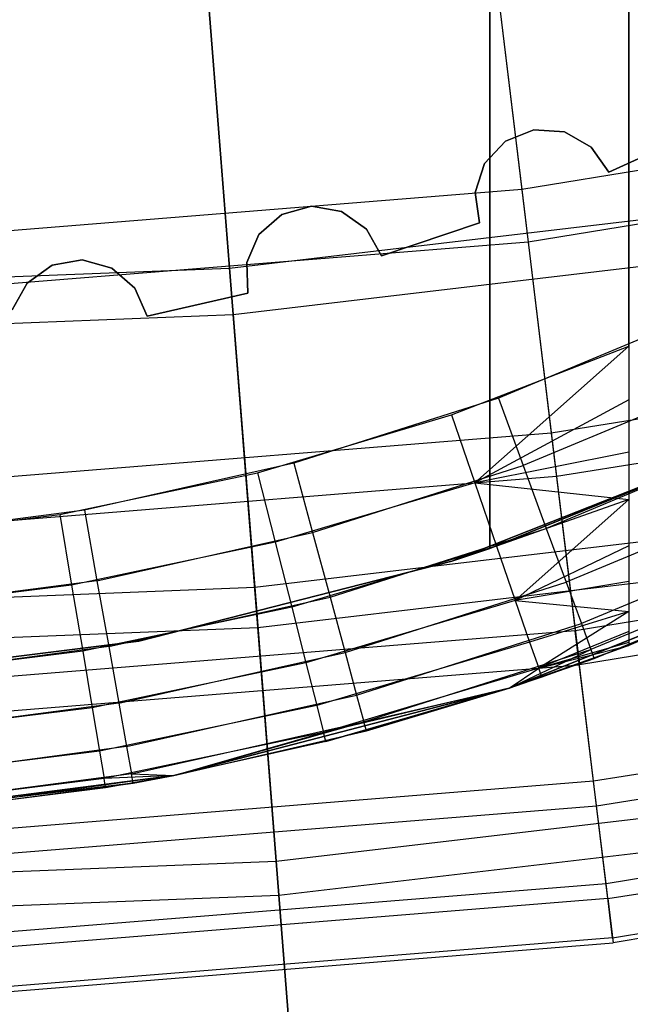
# Model space of a CAD drawing. Extents: x 0.02 to 4.75, y -2.35 to 2.37.
# Tile 24 of 131: x 2.48 to 2.66, y -2.2 to -1.92. Entities that reach past the tile are written whole.
import ezdxf

# ---------------------------------------------------------------- set-up
doc = ezdxf.new("R2010")
doc.units = 0
doc.header["$MEASUREMENT"] = 0
doc.layers.get('0').update_dxf_attribs({"color": 13, "linetype": 'CONTINUOUS'})

# ---------------------------------------------------------------- blocks, each defined once
blk = doc.blocks.new('CTLS_SNOW_BALL_ZWIS_PM_STL')
at = {"color": 0}
for p, q in [((2.65679, 0.61563, 48.66497), (2.65679, -2.10133, 48.66497)), ((2.65679, 0.61563, 48.66497), (2.65679, -2.10133, 48.66497)), ((2.61742, 0.58802, 49.64923), (2.61742, -2.07372, 49.64923)), ((2.61742, -2.07372, 48.6256), (2.61742, 0.58802, 48.6256)), ((2.61742, 0.58802, 49.64923), (2.61742, -2.07372, 49.64923)), ((2.61742, -2.07372, 48.6256), (2.61742, 0.58802, 48.6256)), ((2.65679, -2.0163, 49.6886), (2.65679, 0.53059, 49.6886)), ((2.65679, -2.0163, 49.6886), (2.65679, 0.53059, 49.6886)), ((2.61652, -1.89004, 1.7116), (2.62645, -1.97183, 1.87217)), ((2.61652, -1.89004, 1.7116), (2.62645, -1.97183, 1.87217)), ((2.53547, -1.89125, 1.45954), (2.54357, -1.99415, 1.61289)), ((2.53547, -1.89125, 1.45954), (2.54357, -1.99415, 1.61289)), ((2.5446, -2.00734, 4.07376), (2.53664, -1.9061, 4.22821)), ((2.5446, -2.00734, 4.07376), (2.53664, -1.9061, 4.22821)), ((2.61864, -1.90749, 3.9597), (2.62826, -1.98677, 3.79787)), ((2.61864, -1.90749, 3.9597), (2.62826, -1.98677, 3.79787)), ((2.7851, -1.94605, 1.87217), (2.62645, -1.97183, 1.87217)), ((2.7851, -1.94605, 1.87217), (2.62645, -1.97183, 1.87217)), ((2.62185, -1.95805, 48.44096), (2.62993, -1.95488, 48.44096)), ((2.62993, -1.95488, 48.24411), (2.62185, -1.95805, 48.24411)), ((2.62185, -1.95805, 48.44096), (2.62993, -1.95488, 48.44096)), ((2.62993, -1.95488, 48.24411), (2.62185, -1.95805, 48.24411)), ((2.62993, -1.95488, 48.44096), (2.63859, -1.95549, 48.44096)), ((2.63859, -1.95549, 48.24411), (2.62993, -1.95488, 48.24411)), ((2.62993, -1.95488, 48.44096), (2.63859, -1.95549, 48.44096)), ((2.62993, -1.95488, 48.44096), (2.62993, -1.95488, 48.24411)), ((2.63859, -1.95549, 48.24411), (2.62993, -1.95488, 48.24411)), ((2.62993, -1.95488, 48.44096), (2.62993, -1.95488, 48.24411)), ((2.63859, -1.95549, 48.44096), (2.64615, -1.95977, 48.44096)), ((2.64615, -1.95977, 48.24411), (2.63859, -1.95549, 48.24411)), ((2.63859, -1.95549, 48.44096), (2.64615, -1.95977, 48.44096)), ((2.63859, -1.95549, 48.44096), (2.63859, -1.95549, 48.24411)), ((2.64615, -1.95977, 48.24411), (2.63859, -1.95549, 48.24411)), ((2.63859, -1.95549, 48.44096), (2.63859, -1.95549, 48.24411)), ((2.65113, -1.96688, 48.24411), (2.67787, -1.95482, 48.24411)), ((2.67787, -1.95482, 48.44096), (2.65113, -1.96688, 48.44096)), ((2.67787, -1.95482, 48.44096), (2.65113, -1.96688, 48.44096)), ((2.65113, -1.96688, 48.24411), (2.67787, -1.95482, 48.24411)), ((2.61592, -1.96439, 48.44096), (2.62185, -1.95805, 48.44096)), ((2.62185, -1.95805, 48.24411), (2.61592, -1.96439, 48.24411)), ((2.61592, -1.96439, 48.44096), (2.62185, -1.95805, 48.44096)), ((2.62185, -1.95805, 48.24411), (2.61592, -1.96439, 48.24411)), ((2.62185, -1.95805, 48.44096), (2.62185, -1.95805, 48.24411)), ((2.62185, -1.95805, 48.44096), (2.62185, -1.95805, 48.24411)), ((2.64615, -1.95977, 48.44096), (2.65113, -1.96688, 48.44096)), ((2.65113, -1.96688, 48.24411), (2.64615, -1.95977, 48.24411)), ((2.64615, -1.95977, 48.44096), (2.65113, -1.96688, 48.44096)), ((2.64615, -1.95977, 48.44096), (2.64615, -1.95977, 48.24411)), ((2.65113, -1.96688, 48.24411), (2.64615, -1.95977, 48.24411)), ((2.64615, -1.95977, 48.44096), (2.64615, -1.95977, 48.24411)), ((2.78811, -1.9608, 3.79787), (2.62826, -1.98677, 3.79787)), ((2.78811, -1.9608, 3.79787), (2.62826, -1.98677, 3.79787)), ((2.61329, -1.97266, 48.44096), (2.61592, -1.96439, 48.44096)), ((2.61592, -1.96439, 48.24411), (2.61329, -1.97266, 48.24411)), ((2.61329, -1.97266, 48.44096), (2.61592, -1.96439, 48.44096)), ((2.61592, -1.96439, 48.24411), (2.61329, -1.97266, 48.24411)), ((2.61592, -1.96439, 48.44096), (2.61592, -1.96439, 48.24411)), ((2.61592, -1.96439, 48.44096), (2.61592, -1.96439, 48.24411)), ((2.65113, -1.96688, 48.44096), (2.65113, -1.96688, 48.24411)), ((2.65113, -1.96688, 48.44096), (2.65113, -1.96688, 48.24411)), ((2.62645, -1.97183, 1.87217), (2.46624, -1.98476, 1.87217)), ((2.62645, -1.97183, 1.87217), (2.46624, -1.98476, 1.87217)), ((2.61448, -1.98126, 48.44096), (2.61329, -1.97266, 48.44096)), ((2.61329, -1.97266, 48.24411), (2.61448, -1.98126, 48.24411)), ((2.61329, -1.97266, 48.44096), (2.61329, -1.97266, 48.24411)), ((2.61329, -1.97266, 48.44096), (2.61329, -1.97266, 48.24411)), ((2.61448, -1.98126, 48.44096), (2.61329, -1.97266, 48.44096)), ((2.61329, -1.97266, 48.24411), (2.61448, -1.98126, 48.24411)), ((2.62645, -1.97183, 1.87217), (2.63485, -2.041, 2.03864)), ((2.62645, -1.97183, 1.87217), (2.63485, -2.041, 2.03864)), ((2.54357, -1.99415, 1.61289), (2.70028, -1.9756, 1.61289)), ((2.54357, -1.99415, 1.61289), (2.70028, -1.9756, 1.61289)), ((2.55842, -1.9789, 48.44096), (2.56678, -1.97655, 48.44096)), ((2.56678, -1.97655, 48.24411), (2.55842, -1.9789, 48.24411)), ((2.55842, -1.9789, 48.44096), (2.56678, -1.97655, 48.44096)), ((2.56678, -1.97655, 48.24411), (2.55842, -1.9789, 48.24411)), ((2.56678, -1.97655, 48.44096), (2.57533, -1.97802, 48.44096)), ((2.57533, -1.97802, 48.24411), (2.56678, -1.97655, 48.24411)), ((2.56678, -1.97655, 48.44096), (2.57533, -1.97802, 48.44096)), ((2.56678, -1.97655, 48.44096), (2.56678, -1.97655, 48.24411)), ((2.57533, -1.97802, 48.24411), (2.56678, -1.97655, 48.24411)), ((2.56678, -1.97655, 48.44096), (2.56678, -1.97655, 48.24411)), ((2.55189, -1.98462, 48.44096), (2.55842, -1.9789, 48.44096)), ((2.55842, -1.9789, 48.24411), (2.55189, -1.98462, 48.24411)), ((2.55189, -1.98462, 48.44096), (2.55842, -1.9789, 48.44096)), ((2.55842, -1.9789, 48.24411), (2.55189, -1.98462, 48.24411)), ((2.55842, -1.9789, 48.44096), (2.55842, -1.9789, 48.24411)), ((2.55842, -1.9789, 48.44096), (2.55842, -1.9789, 48.24411)), ((2.57533, -1.97802, 48.44096), (2.58242, -1.98304, 48.44096)), ((2.58242, -1.98304, 48.24411), (2.57533, -1.97802, 48.24411)), ((2.57533, -1.97802, 48.44096), (2.58242, -1.98304, 48.44096)), ((2.57533, -1.97802, 48.44096), (2.57533, -1.97802, 48.24411)), ((2.58242, -1.98304, 48.24411), (2.57533, -1.97802, 48.24411)), ((2.57533, -1.97802, 48.44096), (2.57533, -1.97802, 48.24411)), ((2.58667, -1.99061, 48.24411), (2.61448, -1.98126, 48.24411)), ((2.61448, -1.98126, 48.44096), (2.58667, -1.99061, 48.44096)), ((2.61448, -1.98126, 48.44096), (2.58667, -1.99061, 48.44096)), ((2.58667, -1.99061, 48.24411), (2.61448, -1.98126, 48.24411)), ((2.61448, -1.98126, 48.24411), (2.61448, -1.98126, 48.44096)), ((2.61448, -1.98126, 48.24411), (2.61448, -1.98126, 48.44096)), ((2.54845, -1.99259, 48.44096), (2.55189, -1.98462, 48.44096)), ((2.55189, -1.98462, 48.24411), (2.54845, -1.99259, 48.24411)), ((2.54845, -1.99259, 48.44096), (2.55189, -1.98462, 48.44096)), ((2.55189, -1.98462, 48.24411), (2.54845, -1.99259, 48.24411)), ((2.55189, -1.98462, 48.44096), (2.55189, -1.98462, 48.24411)), ((2.55189, -1.98462, 48.44096), (2.55189, -1.98462, 48.24411)), ((2.58242, -1.98304, 48.44096), (2.58667, -1.99061, 48.44096)), ((2.58667, -1.99061, 48.24411), (2.58242, -1.98304, 48.24411)), ((2.58242, -1.98304, 48.44096), (2.58667, -1.99061, 48.44096)), ((2.58242, -1.98304, 48.44096), (2.58242, -1.98304, 48.24411)), ((2.58667, -1.99061, 48.24411), (2.58242, -1.98304, 48.24411)), ((2.58242, -1.98304, 48.44096), (2.58242, -1.98304, 48.24411)), ((2.62826, -1.98677, 3.79787), (2.46685, -1.99981, 3.79787)), ((2.62826, -1.98677, 3.79787), (2.46685, -1.99981, 3.79787)), ((2.62826, -1.98677, 3.79787), (2.63635, -2.05335, 3.63032)), ((2.62826, -1.98677, 3.79787), (2.63635, -2.05335, 3.63032)), ((2.5446, -2.00734, 4.07376), (2.70235, -1.98867, 4.07376)), ((2.5446, -2.00734, 4.07376), (2.70235, -1.98867, 4.07376)), ((2.58667, -1.99061, 48.44096), (2.58667, -1.99061, 48.24411)), ((2.58667, -1.99061, 48.44096), (2.58667, -1.99061, 48.24411)), ((2.48616, -1.99838, 48.44096), (2.49323, -1.99334, 48.44096)), ((2.49323, -1.99334, 48.24411), (2.48616, -1.99838, 48.24411)), ((2.48616, -1.99838, 48.44096), (2.49323, -1.99334, 48.44096)), ((2.49323, -1.99334, 48.24411), (2.48616, -1.99838, 48.24411)), ((2.49323, -1.99334, 48.44096), (2.50178, -1.99183, 48.44096)), ((2.50178, -1.99183, 48.24411), (2.49323, -1.99334, 48.24411)), ((2.49323, -1.99334, 48.44096), (2.50178, -1.99183, 48.44096)), ((2.50178, -1.99183, 48.24411), (2.49323, -1.99334, 48.24411)), ((2.49323, -1.99334, 48.44096), (2.49323, -1.99334, 48.24411)), ((2.49323, -1.99334, 48.44096), (2.49323, -1.99334, 48.24411)), ((2.50178, -1.99183, 48.44096), (2.51014, -1.99415, 48.44096)), ((2.51014, -1.99415, 48.24411), (2.50178, -1.99183, 48.24411)), ((2.50178, -1.99183, 48.44096), (2.51014, -1.99415, 48.44096)), ((2.50178, -1.99183, 48.44096), (2.50178, -1.99183, 48.24411)), ((2.51014, -1.99415, 48.24411), (2.50178, -1.99183, 48.24411)), ((2.50178, -1.99183, 48.44096), (2.50178, -1.99183, 48.24411)), ((2.54878, -2.00127, 48.44096), (2.54845, -1.99259, 48.44096)), ((2.54845, -1.99259, 48.24411), (2.54878, -2.00127, 48.24411)), ((2.54845, -1.99259, 48.44096), (2.54845, -1.99259, 48.24411)), ((2.54845, -1.99259, 48.44096), (2.54845, -1.99259, 48.24411)), ((2.54878, -2.00127, 48.44096), (2.54845, -1.99259, 48.44096)), ((2.54845, -1.99259, 48.24411), (2.54878, -2.00127, 48.24411)), ((2.38588, -2.00034, 1.61289), (2.54357, -1.99415, 1.61289)), ((2.38588, -2.00034, 1.61289), (2.54357, -1.99415, 1.61289)), ((2.51014, -1.99415, 48.44096), (2.5167, -1.99984, 48.44096)), ((2.5167, -1.99984, 48.24411), (2.51014, -1.99415, 48.24411)), ((2.51014, -1.99415, 48.44096), (2.5167, -1.99984, 48.44096)), ((2.51014, -1.99415, 48.44096), (2.51014, -1.99415, 48.24411)), ((2.5167, -1.99984, 48.24411), (2.51014, -1.99415, 48.24411)), ((2.51014, -1.99415, 48.44096), (2.51014, -1.99415, 48.24411)), ((2.54357, -1.99415, 1.61289), (2.5507, -2.08477, 1.77383)), ((2.54357, -1.99415, 1.61289), (2.5507, -2.08477, 1.77383)), ((2.48194, -2.00597, 48.44096), (2.48616, -1.99838, 48.44096)), ((2.48616, -1.99838, 48.24411), (2.48194, -2.00597, 48.24411)), ((2.48194, -2.00597, 48.44096), (2.48616, -1.99838, 48.44096)), ((2.48616, -1.99838, 48.24411), (2.48194, -2.00597, 48.24411)), ((2.48616, -1.99838, 48.44096), (2.48616, -1.99838, 48.24411)), ((2.48616, -1.99838, 48.44096), (2.48616, -1.99838, 48.24411)), ((2.5167, -1.99984, 48.44096), (2.52017, -2.0078, 48.44096)), ((2.52017, -2.0078, 48.24411), (2.5167, -1.99984, 48.24411)), ((2.5167, -1.99984, 48.44096), (2.52017, -2.0078, 48.44096)), ((2.5167, -1.99984, 48.44096), (2.5167, -1.99984, 48.24411)), ((2.52017, -2.0078, 48.24411), (2.5167, -1.99984, 48.24411)), ((2.5167, -1.99984, 48.44096), (2.5167, -1.99984, 48.24411)), ((2.52017, -2.0078, 48.24411), (2.54878, -2.00127, 48.24411)), ((2.54878, -2.00127, 48.44096), (2.52017, -2.0078, 48.44096)), ((2.54878, -2.00127, 48.44096), (2.52017, -2.0078, 48.44096)), ((2.52017, -2.0078, 48.24411), (2.54878, -2.00127, 48.24411)), ((2.54878, -2.00127, 48.24411), (2.54878, -2.00127, 48.44096)), ((2.54878, -2.00127, 48.24411), (2.54878, -2.00127, 48.44096)), ((2.38588, -2.01358, 4.07376), (2.5446, -2.00734, 4.07376)), ((2.38588, -2.01358, 4.07376), (2.5446, -2.00734, 4.07376)), ((2.5516, -2.09623, 3.91185), (2.5446, -2.00734, 4.07376)), ((2.5516, -2.09623, 3.91185), (2.5446, -2.00734, 4.07376)), ((2.52017, -2.0078, 48.44096), (2.52017, -2.0078, 48.24411)), ((2.52017, -2.0078, 48.44096), (2.52017, -2.0078, 48.24411)), ((2.67602, -2.00759, 48.10631), (2.61984, -2.0311, 48.10631)), ((2.67602, -2.00759, 48.10631), (2.61984, -2.0311, 48.10631)), ((2.79903, -2.01432, 2.03864), (2.63485, -2.041, 2.03864)), ((2.79903, -2.01432, 2.03864), (2.63485, -2.041, 2.03864)), ((2.6065, -2.03585, 49.6886), (2.65679, -2.0163, 49.6886)), ((2.6065, -2.03585, 49.6886), (2.65679, -2.0163, 49.6886)), ((2.65679, -2.0163, 49.6886), (2.61313, -2.05511, 49.68591)), ((2.65679, -2.0163, 49.6886), (2.61313, -2.05511, 49.68591)), ((2.65679, -2.0163, 49.6886), (2.65679, -2.03154, 49.68734)), ((2.65679, -2.0163, 49.6886), (2.65679, -2.03154, 49.68734)), ((2.6847, -2.02603, 48.109), (2.62687, -2.05022, 48.109)), ((2.6847, -2.02603, 48.109), (2.62687, -2.05022, 48.109)), ((2.80152, -2.02651, 3.63032), (2.63635, -2.05335, 3.63032)), ((2.80152, -2.02651, 3.63032), (2.63635, -2.05335, 3.63032)), ((2.61984, -2.0311, 48.10631), (2.56182, -2.04957, 48.10631)), ((2.61984, -2.0311, 48.10631), (2.56182, -2.04957, 48.10631)), ((2.65679, -2.03154, 49.68734), (2.61313, -2.05511, 49.68591)), ((2.65679, -2.03154, 49.68734), (2.61313, -2.05511, 49.68591)), ((2.61984, -2.0311, 48.10631), (2.62687, -2.05022, 48.109)), ((2.61984, -2.0311, 48.10631), (2.62687, -2.05022, 48.109)), ((2.65679, -2.03154, 49.68734), (2.65679, -2.04639, 49.68356)), ((2.65679, -2.03154, 49.68734), (2.65679, -2.04639, 49.68356)), ((2.55154, -2.05226, 49.6886), (2.6065, -2.03585, 49.6886)), ((2.55154, -2.05226, 49.6886), (2.6065, -2.03585, 49.6886)), ((2.6065, -2.03585, 49.6886), (2.61313, -2.05511, 49.68591)), ((2.6065, -2.03585, 49.6886), (2.61313, -2.05511, 49.68591)), ((2.63485, -2.041, 2.03864), (2.46905, -2.05438, 2.03864)), ((2.63485, -2.041, 2.03864), (2.46905, -2.05438, 2.03864)), ((2.63485, -2.041, 2.03864), (2.64166, -2.09713, 2.21003)), ((2.63485, -2.041, 2.03864), (2.64166, -2.09713, 2.21003)), ((2.69181, -2.04367, 48.14568), (2.60661, -2.07732, 48.14568)), ((2.60661, -2.07732, 48.52403), (2.69181, -2.04367, 48.52403)), ((2.69181, -2.04367, 48.6071), (2.60661, -2.07732, 48.6071)), ((2.69181, -2.04367, 48.14568), (2.60661, -2.07732, 48.14568)), ((2.60661, -2.07732, 48.52403), (2.69181, -2.04367, 48.52403)), ((2.69181, -2.04367, 48.6071), (2.60661, -2.07732, 48.6071)), ((2.69181, -2.04367, 48.6071), (2.61742, -2.07372, 48.6256)), ((2.61742, -2.07372, 48.6256), (2.69181, -2.04367, 48.6256)), ((2.69181, -2.04367, 48.6071), (2.61742, -2.07372, 48.6256)), ((2.61742, -2.07372, 48.6256), (2.69181, -2.04367, 48.6256)), ((2.6928, -2.04321, 48.11686), (2.63342, -2.06805, 48.11686)), ((2.6928, -2.04321, 48.11686), (2.63342, -2.06805, 48.11686)), ((2.65679, -2.04639, 49.68356), (2.61313, -2.05511, 49.68591)), ((2.65679, -2.04639, 49.68356), (2.61313, -2.05511, 49.68591)), ((2.65679, -2.04639, 49.68356), (2.65679, -2.05989, 49.67757)), ((2.65679, -2.04639, 49.68356), (2.65679, -2.05989, 49.67757)), ((2.56182, -2.04957, 48.10631), (2.50239, -2.06286, 48.10631)), ((2.56182, -2.04957, 48.10631), (2.50239, -2.06286, 48.10631)), ((2.56182, -2.04957, 48.10631), (2.56714, -2.06924, 48.109)), ((2.56182, -2.04957, 48.10631), (2.56714, -2.06924, 48.109)), ((2.56714, -2.06924, 48.109), (2.62687, -2.05022, 48.109)), ((2.56714, -2.06924, 48.109), (2.62687, -2.05022, 48.109)), ((2.62687, -2.05022, 48.109), (2.63342, -2.06805, 48.11686)), ((2.62687, -2.05022, 48.109), (2.63342, -2.06805, 48.11686)), ((2.63635, -2.05335, 3.63032), (2.46955, -2.06682, 3.63032)), ((2.63635, -2.05335, 3.63032), (2.46955, -2.06682, 3.63032)), ((2.49541, -2.06407, 49.6886), (2.55154, -2.05226, 49.6886)), ((2.49541, -2.06407, 49.6886), (2.55154, -2.05226, 49.6886)), ((2.55154, -2.05226, 49.6886), (2.55656, -2.07201, 49.68591)), ((2.55154, -2.05226, 49.6886), (2.55656, -2.07201, 49.68591)), ((2.63635, -2.05335, 3.63032), (2.64284, -2.10681, 3.45808)), ((2.63635, -2.05335, 3.63032), (2.64284, -2.10681, 3.45808)), ((2.61313, -2.05511, 49.68591), (2.55656, -2.07201, 49.68591)), ((2.61313, -2.05511, 49.68591), (2.55656, -2.07201, 49.68591)), ((2.61313, -2.05511, 49.68591), (2.65679, -2.05989, 49.67757)), ((2.61313, -2.05511, 49.68591), (2.65679, -2.05989, 49.67757)), ((2.61313, -2.05511, 49.68591), (2.61932, -2.07307, 49.67805)), ((2.61313, -2.05511, 49.68591), (2.61932, -2.07307, 49.67805)), ((2.65679, -2.05989, 49.67757), (2.61932, -2.07307, 49.67805)), ((2.65679, -2.05989, 49.67757), (2.61932, -2.07307, 49.67805)), ((2.65679, -2.05989, 49.67757), (2.62463, -2.08849, 49.66553)), ((2.65679, -2.05989, 49.67757), (2.62463, -2.08849, 49.66553)), ((2.69975, -2.05796, 48.12937), (2.63905, -2.08336, 48.12937)), ((2.69975, -2.05796, 48.12937), (2.63905, -2.08336, 48.12937)), ((2.65679, -2.05989, 49.67757), (2.65679, -2.07305, 49.66863)), ((2.65679, -2.05989, 49.67757), (2.65679, -2.07305, 49.66863)), ((2.50239, -2.06286, 48.10631), (2.44203, -2.07088, 48.10631)), ((2.50239, -2.06286, 48.10631), (2.44203, -2.07088, 48.10631)), ((2.50239, -2.06286, 48.10631), (2.50596, -2.08293, 48.109)), ((2.50239, -2.06286, 48.10631), (2.50596, -2.08293, 48.109)), ((2.4385, -2.07118, 49.6886), (2.49541, -2.06407, 49.6886)), ((2.4385, -2.07118, 49.6886), (2.49541, -2.06407, 49.6886)), ((2.49541, -2.06407, 49.6886), (2.49878, -2.08417, 49.68591)), ((2.49541, -2.06407, 49.6886), (2.49878, -2.08417, 49.68591)), ((2.5507, -2.08477, 1.77383), (2.7145, -2.06538, 1.77383)), ((2.5507, -2.08477, 1.77383), (2.7145, -2.06538, 1.77383)), ((2.5721, -2.08757, 48.11686), (2.63342, -2.06805, 48.11686)), ((2.5721, -2.08757, 48.11686), (2.63342, -2.06805, 48.11686)), ((2.63342, -2.06805, 48.11686), (2.63905, -2.08336, 48.12937)), ((2.63342, -2.06805, 48.11686), (2.63905, -2.08336, 48.12937)), ((2.50596, -2.08293, 48.109), (2.56714, -2.06924, 48.109)), ((2.50596, -2.08293, 48.109), (2.56714, -2.06924, 48.109)), ((2.56714, -2.06924, 48.109), (2.5721, -2.08757, 48.11686)), ((2.56714, -2.06924, 48.109), (2.5721, -2.08757, 48.11686)), ((2.81034, -2.06972, 2.21003), (2.64166, -2.09713, 2.21003)), ((2.81034, -2.06972, 2.21003), (2.64166, -2.09713, 2.21003)), ((2.70508, -2.06928, 48.14568), (2.64337, -2.0951, 48.14568)), ((2.70508, -2.06928, 48.14568), (2.64337, -2.0951, 48.14568)), ((2.55656, -2.07201, 49.68591), (2.49878, -2.08417, 49.68591)), ((2.55656, -2.07201, 49.68591), (2.49878, -2.08417, 49.68591)), ((2.55656, -2.07201, 49.68591), (2.56123, -2.09042, 49.67805)), ((2.55656, -2.07201, 49.68591), (2.56123, -2.09042, 49.67805)), ((2.61932, -2.07307, 49.67805), (2.56123, -2.09042, 49.67805)), ((2.61932, -2.07307, 49.67805), (2.56123, -2.09042, 49.67805)), ((2.60661, -2.07732, 48.6071), (2.61742, -2.07372, 48.6256)), ((2.60661, -2.07732, 48.6071), (2.61742, -2.07372, 48.6256)), ((2.60661, -2.07732, 49.64923), (2.61742, -2.07372, 49.64923)), ((2.60661, -2.07732, 49.64923), (2.61742, -2.07372, 49.64923)), ((2.61742, -2.07372, 49.64923), (2.61742, -2.07372, 48.6256)), ((2.61742, -2.07372, 49.64923), (2.61742, -2.07372, 48.6256)), ((2.61932, -2.07307, 49.67805), (2.62463, -2.08849, 49.66553)), ((2.61932, -2.07307, 49.67805), (2.62463, -2.08849, 49.66553)), ((2.65679, -2.07305, 49.66863), (2.62463, -2.08849, 49.66553)), ((2.65679, -2.07305, 49.66863), (2.62463, -2.08849, 49.66553)), ((2.65679, -2.07305, 49.66863), (2.65679, -2.08317, 49.65864)), ((2.65679, -2.07305, 49.66863), (2.65679, -2.08317, 49.65864)), ((2.60661, -2.07732, 48.14568), (2.51788, -2.10004, 48.14568)), ((2.51788, -2.10004, 48.52403), (2.60661, -2.07732, 48.52403)), ((2.51788, -2.10004, 49.64923), (2.60661, -2.07732, 49.64923)), ((2.60661, -2.07732, 48.6071), (2.51788, -2.10004, 48.6071)), ((2.51788, -2.10004, 49.64923), (2.60661, -2.07732, 49.64923)), ((2.60661, -2.07732, 48.14568), (2.51788, -2.10004, 48.14568)), ((2.51788, -2.10004, 48.52403), (2.60661, -2.07732, 48.52403)), ((2.60661, -2.07732, 48.6071), (2.51788, -2.10004, 48.6071)), ((2.5516, -2.09623, 3.91185), (2.7163, -2.07674, 3.91185)), ((2.5516, -2.09623, 3.91185), (2.7163, -2.07674, 3.91185)), ((2.60661, -2.07732, 48.14568), (2.60661, -2.07732, 48.52403)), ((2.60661, -2.07732, 48.14568), (2.60661, -2.07732, 48.52403)), ((2.60661, -2.07732, 49.64923), (2.60661, -2.07732, 48.6071)), ((2.60661, -2.07732, 49.64923), (2.60661, -2.07732, 48.6071)), ((2.71402, -2.07672, 48.52403), (2.62287, -2.11342, 48.52403)), ((2.62287, -2.11342, 48.6071), (2.71402, -2.07672, 48.66497)), ((2.62287, -2.11342, 48.6071), (2.71402, -2.07672, 48.6071)), ((2.62287, -2.11342, 48.6071), (2.71402, -2.07672, 48.66497)), ((2.71402, -2.07672, 48.52403), (2.62287, -2.11342, 48.52403)), ((2.62287, -2.11342, 48.6071), (2.71402, -2.07672, 48.6071)), ((2.70843, -2.0764, 48.16467), (2.64608, -2.10248, 48.16467)), ((2.70843, -2.0764, 48.16467), (2.64608, -2.10248, 48.16467)), ((2.71402, -2.07672, 48.66497), (2.65679, -2.10133, 48.66497)), ((2.71402, -2.07672, 48.66497), (2.65679, -2.10133, 48.66497)), ((2.70957, -2.07883, 48.18505), (2.62287, -2.11342, 48.52403)), ((2.70957, -2.07883, 48.18505), (2.62287, -2.11342, 48.52403)), ((2.81229, -2.07927, 3.45808), (2.64284, -2.10681, 3.45808)), ((2.81229, -2.07927, 3.45808), (2.64284, -2.10681, 3.45808)), ((2.64701, -2.105, 48.18505), (2.70957, -2.07883, 48.18505)), ((2.64701, -2.105, 48.18505), (2.70957, -2.07883, 48.18505)), ((2.50596, -2.08293, 48.109), (2.44382, -2.09118, 48.109)), ((2.50596, -2.08293, 48.109), (2.44382, -2.09118, 48.109)), ((2.50596, -2.08293, 48.109), (2.50929, -2.10162, 48.11686)), ((2.50596, -2.08293, 48.109), (2.50929, -2.10162, 48.11686)), ((2.38588, -2.09124, 1.77383), (2.5507, -2.08477, 1.77383)), ((2.38588, -2.09124, 1.77383), (2.5507, -2.08477, 1.77383)), ((2.49878, -2.08417, 49.68591), (2.44019, -2.09149, 49.68591)), ((2.49878, -2.08417, 49.68591), (2.44019, -2.09149, 49.68591)), ((2.49878, -2.08417, 49.68591), (2.50191, -2.1029, 49.67805)), ((2.49878, -2.08417, 49.68591), (2.50191, -2.1029, 49.67805)), ((2.5507, -2.08477, 1.77383), (2.55682, -2.16257, 1.9414)), ((2.5507, -2.08477, 1.77383), (2.55682, -2.16257, 1.9414)), ((2.57635, -2.10331, 48.12937), (2.63905, -2.08336, 48.12937)), ((2.57635, -2.10331, 48.12937), (2.63905, -2.08336, 48.12937)), ((2.65679, -2.08317, 49.65864), (2.62463, -2.08849, 49.66553)), ((2.65679, -2.08317, 49.65864), (2.62463, -2.08849, 49.66553)), ((2.63905, -2.08336, 48.12937), (2.64337, -2.0951, 48.14568)), ((2.63905, -2.08336, 48.12937), (2.64337, -2.0951, 48.14568)), ((2.65679, -2.08317, 49.65864), (2.65679, -2.09165, 49.64647)), ((2.65679, -2.08317, 49.65864), (2.65679, -2.09165, 49.64647)), ((2.50929, -2.10162, 48.11686), (2.5721, -2.08757, 48.11686)), ((2.50929, -2.10162, 48.11686), (2.5721, -2.08757, 48.11686)), ((2.62463, -2.08849, 49.66553), (2.56525, -2.10622, 49.66553)), ((2.62463, -2.08849, 49.66553), (2.56525, -2.10622, 49.66553)), ((2.5721, -2.08757, 48.11686), (2.57635, -2.10331, 48.12937)), ((2.5721, -2.08757, 48.11686), (2.57635, -2.10331, 48.12937)), ((2.62463, -2.08849, 49.66553), (2.65679, -2.09165, 49.64647)), ((2.62463, -2.08849, 49.66553), (2.65679, -2.09165, 49.64647)), ((2.62463, -2.08849, 49.66553), (2.6287, -2.10032, 49.64923)), ((2.62463, -2.08849, 49.66553), (2.6287, -2.10032, 49.64923)), ((2.56123, -2.09042, 49.67805), (2.50191, -2.1029, 49.67805)), ((2.56123, -2.09042, 49.67805), (2.50191, -2.1029, 49.67805)), ((2.56123, -2.09042, 49.67805), (2.56525, -2.10622, 49.66553)), ((2.56123, -2.09042, 49.67805), (2.56525, -2.10622, 49.66553)), ((2.65679, -2.09165, 49.64647), (2.6287, -2.10032, 49.64923)), ((2.65679, -2.09165, 49.64647), (2.6287, -2.10032, 49.64923)), ((2.65679, -2.09165, 49.64647), (2.63127, -2.10776, 49.63023)), ((2.65679, -2.09165, 49.64647), (2.63127, -2.10776, 49.63023)), ((2.65679, -2.09165, 49.64647), (2.65679, -2.09732, 49.63384)), ((2.65679, -2.09165, 49.64647), (2.65679, -2.09732, 49.63384)), ((2.38588, -2.10274, 3.91185), (2.5516, -2.09623, 3.91185)), ((2.38588, -2.10274, 3.91185), (2.5516, -2.09623, 3.91185)), ((2.55758, -2.17223, 3.74345), (2.5516, -2.09623, 3.91185)), ((2.55758, -2.17223, 3.74345), (2.5516, -2.09623, 3.91185)), ((2.57962, -2.11539, 48.14568), (2.64337, -2.0951, 48.14568)), ((2.57962, -2.11539, 48.14568), (2.64337, -2.0951, 48.14568)), ((2.64337, -2.0951, 48.14568), (2.64608, -2.10248, 48.16467)), ((2.64337, -2.0951, 48.14568), (2.64608, -2.10248, 48.16467)), ((2.64166, -2.09713, 2.21003), (2.47133, -2.11088, 2.21003)), ((2.64166, -2.09713, 2.21003), (2.47133, -2.11088, 2.21003)), ((2.65679, -2.09732, 49.63384), (2.63127, -2.10776, 49.63023)), ((2.65679, -2.09732, 49.63384), (2.63127, -2.10776, 49.63023)), ((2.64685, -2.13988, 2.38528), (2.64166, -2.09713, 2.21003)), ((2.64685, -2.13988, 2.38528), (2.64166, -2.09713, 2.21003)), ((2.65679, -2.09732, 49.63384), (2.65679, -2.10045, 49.62122)), ((2.65679, -2.09732, 49.63384), (2.65679, -2.10045, 49.62122)), ((2.51788, -2.10004, 48.14568), (2.427, -2.1115, 48.14568)), ((2.427, -2.1115, 48.52403), (2.51788, -2.10004, 48.52403)), ((2.427, -2.1115, 49.64923), (2.51788, -2.10004, 49.64923)), ((2.51788, -2.10004, 48.6071), (2.427, -2.1115, 48.6071)), ((2.427, -2.1115, 49.64923), (2.51788, -2.10004, 49.64923)), ((2.51788, -2.10004, 48.14568), (2.427, -2.1115, 48.14568)), ((2.427, -2.1115, 48.52403), (2.51788, -2.10004, 48.52403)), ((2.51788, -2.10004, 48.6071), (2.427, -2.1115, 48.6071)), ((2.50929, -2.10162, 48.11686), (2.44549, -2.1101, 48.11686)), ((2.50929, -2.10162, 48.11686), (2.44549, -2.1101, 48.11686)), ((2.50929, -2.10162, 48.11686), (2.51215, -2.11768, 48.12937)), ((2.50929, -2.10162, 48.11686), (2.51215, -2.11768, 48.12937)), ((2.51788, -2.10004, 48.14568), (2.51788, -2.10004, 48.52403)), ((2.51788, -2.10004, 48.14568), (2.51788, -2.10004, 48.52403)), ((2.51788, -2.10004, 49.64923), (2.51788, -2.10004, 48.6071)), ((2.51788, -2.10004, 49.64923), (2.51788, -2.10004, 48.6071)), ((2.6287, -2.10032, 49.64923), (2.56833, -2.11835, 49.64923)), ((2.6287, -2.10032, 49.64923), (2.56833, -2.11835, 49.64923)), ((2.58168, -2.12298, 48.16467), (2.64608, -2.10248, 48.16467)), ((2.58168, -2.12298, 48.16467), (2.64608, -2.10248, 48.16467)), ((2.65679, -2.10133, 48.66497), (2.62287, -2.11342, 48.6071)), ((2.65679, -2.10133, 48.66497), (2.62287, -2.11342, 48.6071)), ((2.65679, -2.10133, 49.60986), (2.62287, -2.11342, 48.6071)), ((2.65679, -2.10133, 49.60986), (2.62287, -2.11342, 48.6071)), ((2.62287, -2.11342, 48.18505), (2.64608, -2.10248, 48.16467)), ((2.62287, -2.11342, 48.18505), (2.64608, -2.10248, 48.16467)), ((2.6287, -2.10032, 49.64923), (2.63127, -2.10776, 49.63023)), ((2.6287, -2.10032, 49.64923), (2.63127, -2.10776, 49.63023)), ((2.65679, -2.10045, 49.62122), (2.63127, -2.10776, 49.63023)), ((2.65679, -2.10045, 49.62122), (2.63127, -2.10776, 49.63023)), ((2.63127, -2.10776, 49.63023), (2.65679, -2.10133, 49.60986)), ((2.63127, -2.10776, 49.63023), (2.65679, -2.10133, 49.60986)), ((2.65679, -2.10133, 49.60986), (2.63214, -2.11029, 49.60986)), ((2.65679, -2.10133, 49.60986), (2.63214, -2.11029, 49.60986)), ((2.64608, -2.10248, 48.16467), (2.64701, -2.105, 48.18505)), ((2.64608, -2.10248, 48.16467), (2.64701, -2.105, 48.18505)), ((2.65679, -2.10045, 49.62122), (2.65679, -2.10133, 49.60986)), ((2.65679, -2.10045, 49.62122), (2.65679, -2.10133, 49.60986)), ((2.65679, -2.10133, 48.66497), (2.65679, -2.10133, 49.60986)), ((2.65679, -2.10133, 48.66497), (2.65679, -2.10133, 49.60986)), ((2.50191, -2.1029, 49.67805), (2.44176, -2.11042, 49.67805)), ((2.50191, -2.1029, 49.67805), (2.44176, -2.11042, 49.67805)), ((2.50191, -2.1029, 49.67805), (2.50461, -2.11898, 49.66553)), ((2.50191, -2.1029, 49.67805), (2.50461, -2.11898, 49.66553)), ((2.51215, -2.11768, 48.12937), (2.57635, -2.10331, 48.12937)), ((2.51215, -2.11768, 48.12937), (2.57635, -2.10331, 48.12937)), ((2.57635, -2.10331, 48.12937), (2.57962, -2.11539, 48.14568)), ((2.57635, -2.10331, 48.12937), (2.57962, -2.11539, 48.14568)), ((2.62287, -2.11342, 48.18505), (2.64701, -2.105, 48.18505)), ((2.64701, -2.105, 48.18505), (2.62287, -2.11342, 48.52403)), ((2.64701, -2.105, 48.18505), (2.62287, -2.11342, 48.52403)), ((2.62287, -2.11342, 48.18505), (2.64701, -2.105, 48.18505)), ((2.47172, -2.12063, 3.45808), (2.64284, -2.10681, 3.45808)), ((2.47172, -2.12063, 3.45808), (2.64284, -2.10681, 3.45808)), ((2.56525, -2.10622, 49.66553), (2.50461, -2.11898, 49.66553)), ((2.56525, -2.10622, 49.66553), (2.50461, -2.11898, 49.66553)), ((2.56525, -2.10622, 49.66553), (2.56833, -2.11835, 49.64923)), ((2.56525, -2.10622, 49.66553), (2.56833, -2.11835, 49.64923)), ((2.63127, -2.10776, 49.63023), (2.57027, -2.12598, 49.63023)), ((2.63127, -2.10776, 49.63023), (2.57027, -2.12598, 49.63023)), ((2.62287, -2.11342, 49.60986), (2.63127, -2.10776, 49.63023)), ((2.62287, -2.11342, 49.60986), (2.63127, -2.10776, 49.63023)), ((2.63214, -2.11029, 49.60986), (2.63127, -2.10776, 49.63023)), ((2.63214, -2.11029, 49.60986), (2.63127, -2.10776, 49.63023)), ((2.6477, -2.14684, 3.28217), (2.64284, -2.10681, 3.45808)), ((2.6477, -2.14684, 3.28217), (2.64284, -2.10681, 3.45808)), ((2.63214, -2.11029, 49.60986), (2.62287, -2.11342, 48.6071)), ((2.63214, -2.11029, 49.60986), (2.62287, -2.11342, 49.60986)), ((2.63214, -2.11029, 49.60986), (2.62287, -2.11342, 48.6071)), ((2.63214, -2.11029, 49.60986), (2.62287, -2.11342, 49.60986)), ((2.62287, -2.11342, 48.52403), (2.52779, -2.13823, 48.52403)), ((2.52779, -2.13823, 48.6071), (2.62287, -2.11342, 48.6071)), ((2.62287, -2.11342, 48.52403), (2.52779, -2.13823, 48.52403)), ((2.52779, -2.13823, 48.6071), (2.62287, -2.11342, 48.6071)), ((2.62287, -2.11342, 49.60986), (2.57027, -2.12598, 49.63023)), ((2.62287, -2.11342, 49.60986), (2.57027, -2.12598, 49.63023)), ((2.62287, -2.11342, 49.60986), (2.57093, -2.12858, 49.60986)), ((2.57093, -2.12858, 49.60986), (2.62287, -2.11342, 48.6071)), ((2.57093, -2.12858, 49.60986), (2.62287, -2.11342, 48.6071)), ((2.62287, -2.11342, 49.60986), (2.57093, -2.12858, 49.60986)), ((2.58168, -2.12298, 48.16467), (2.62287, -2.11342, 48.18505)), ((2.58168, -2.12298, 48.16467), (2.62287, -2.11342, 48.18505)), ((2.62287, -2.11342, 48.52403), (2.58238, -2.12557, 48.18505)), ((2.58238, -2.12557, 48.18505), (2.62287, -2.11342, 48.18505)), ((2.62287, -2.11342, 48.52403), (2.58238, -2.12557, 48.18505)), ((2.58238, -2.12557, 48.18505), (2.62287, -2.11342, 48.18505)), ((2.62287, -2.11342, 48.18505), (2.62287, -2.11342, 48.52403)), ((2.62287, -2.11342, 48.18505), (2.62287, -2.11342, 48.52403)), ((2.62287, -2.11342, 49.60986), (2.62287, -2.11342, 48.6071)), ((2.62287, -2.11342, 49.60986), (2.62287, -2.11342, 48.6071)), ((2.81896, -2.11191, 2.38528), (2.64685, -2.13988, 2.38528)), ((2.81896, -2.11191, 2.38528), (2.64685, -2.13988, 2.38528)), ((2.51434, -2.13, 48.14568), (2.57962, -2.11539, 48.14568)), ((2.51434, -2.13, 48.14568), (2.57962, -2.11539, 48.14568)), ((2.57962, -2.11539, 48.14568), (2.58168, -2.12298, 48.16467)), ((2.57962, -2.11539, 48.14568), (2.58168, -2.12298, 48.16467)), ((2.50461, -2.11898, 49.66553), (2.44311, -2.12667, 49.66553)), ((2.50461, -2.11898, 49.66553), (2.44311, -2.12667, 49.66553)), ((2.51215, -2.11768, 48.12937), (2.44693, -2.12634, 48.12937)), ((2.51215, -2.11768, 48.12937), (2.44693, -2.12634, 48.12937)), ((2.50461, -2.11898, 49.66553), (2.50667, -2.13132, 49.64923)), ((2.50461, -2.11898, 49.66553), (2.50667, -2.13132, 49.64923)), ((2.56833, -2.11835, 49.64923), (2.50667, -2.13132, 49.64923)), ((2.56833, -2.11835, 49.64923), (2.50667, -2.13132, 49.64923)), ((2.51215, -2.11768, 48.12937), (2.51434, -2.13, 48.14568)), ((2.51215, -2.11768, 48.12937), (2.51434, -2.13, 48.14568)), ((2.56833, -2.11835, 49.64923), (2.57027, -2.12598, 49.63023)), ((2.56833, -2.11835, 49.64923), (2.57027, -2.12598, 49.63023)), ((2.6477, -2.14684, 3.28217), (2.82036, -2.11878, 3.28217)), ((2.6477, -2.14684, 3.28217), (2.82036, -2.11878, 3.28217)), ((2.51572, -2.13774, 48.16467), (2.58168, -2.12298, 48.16467)), ((2.51572, -2.13774, 48.16467), (2.58168, -2.12298, 48.16467)), ((2.52779, -2.13823, 48.18505), (2.58168, -2.12298, 48.16467)), ((2.52779, -2.13823, 48.18505), (2.58168, -2.12298, 48.16467)), ((2.58238, -2.12557, 48.18505), (2.58168, -2.12298, 48.16467)), ((2.58238, -2.12557, 48.18505), (2.58168, -2.12298, 48.16467)), ((2.57027, -2.12598, 49.63023), (2.50797, -2.13908, 49.63023)), ((2.57027, -2.12598, 49.63023), (2.50797, -2.13908, 49.63023)), ((2.52779, -2.13823, 48.52403), (2.58238, -2.12557, 48.18505)), ((2.52779, -2.13823, 48.52403), (2.58238, -2.12557, 48.18505)), ((2.52779, -2.13823, 48.18505), (2.58238, -2.12557, 48.18505)), ((2.52779, -2.13823, 48.18505), (2.58238, -2.12557, 48.18505)), ((2.52779, -2.13823, 49.60986), (2.57027, -2.12598, 49.63023)), ((2.52779, -2.13823, 49.60986), (2.57027, -2.12598, 49.63023)), ((2.57093, -2.12858, 49.60986), (2.57027, -2.12598, 49.63023)), ((2.57093, -2.12858, 49.60986), (2.57027, -2.12598, 49.63023)), ((2.51434, -2.13, 48.14568), (2.44803, -2.13881, 48.14568)), ((2.51434, -2.13, 48.14568), (2.44803, -2.13881, 48.14568)), ((2.51434, -2.13, 48.14568), (2.51572, -2.13774, 48.16467)), ((2.51434, -2.13, 48.14568), (2.51572, -2.13774, 48.16467)), ((2.57093, -2.12858, 49.60986), (2.52779, -2.13823, 48.6071)), ((2.57093, -2.12858, 49.60986), (2.52779, -2.13823, 48.6071)), ((2.57093, -2.12858, 49.60986), (2.52779, -2.13823, 49.60986)), ((2.57093, -2.12858, 49.60986), (2.52779, -2.13823, 49.60986)), ((2.50667, -2.13132, 49.64923), (2.44415, -2.13914, 49.64923)), ((2.50667, -2.13132, 49.64923), (2.44415, -2.13914, 49.64923)), ((2.50667, -2.13132, 49.64923), (2.50797, -2.13908, 49.63023)), ((2.50667, -2.13132, 49.64923), (2.50797, -2.13908, 49.63023)), ((2.52779, -2.13823, 48.52403), (2.43033, -2.15073, 48.52403)), ((2.43033, -2.15073, 48.6071), (2.52779, -2.13823, 48.6071)), ((2.52779, -2.13823, 48.52403), (2.43033, -2.15073, 48.52403)), ((2.43033, -2.15073, 48.6071), (2.52779, -2.13823, 48.6071)), ((2.52779, -2.13823, 48.6071), (2.44502, -2.14965, 49.60986)), ((2.52779, -2.13823, 48.6071), (2.44502, -2.14965, 49.60986)), ((2.51572, -2.13774, 48.16467), (2.44872, -2.14664, 48.16467)), ((2.51572, -2.13774, 48.16467), (2.44872, -2.14664, 48.16467)), ((2.52779, -2.13823, 49.60986), (2.50797, -2.13908, 49.63023)), ((2.52779, -2.13823, 49.60986), (2.50797, -2.13908, 49.63023)), ((2.52779, -2.13823, 48.6071), (2.50841, -2.14173, 49.60986)), ((2.52779, -2.13823, 49.60986), (2.50841, -2.14173, 49.60986)), ((2.52779, -2.13823, 48.6071), (2.50841, -2.14173, 49.60986)), ((2.52779, -2.13823, 49.60986), (2.50841, -2.14173, 49.60986)), ((2.51619, -2.14038, 48.18505), (2.51572, -2.13774, 48.16467)), ((2.51572, -2.13774, 48.16467), (2.52779, -2.13823, 48.18505)), ((2.51619, -2.14038, 48.18505), (2.51572, -2.13774, 48.16467)), ((2.51572, -2.13774, 48.16467), (2.52779, -2.13823, 48.18505)), ((2.51619, -2.14038, 48.18505), (2.52779, -2.13823, 48.52403)), ((2.51619, -2.14038, 48.18505), (2.52779, -2.13823, 48.52403)), ((2.51619, -2.14038, 48.18505), (2.52779, -2.13823, 48.18505)), ((2.51619, -2.14038, 48.18505), (2.52779, -2.13823, 48.18505)), ((2.52779, -2.13823, 48.52403), (2.52779, -2.13823, 48.18505)), ((2.52779, -2.13823, 48.52403), (2.52779, -2.13823, 48.18505)), ((2.52779, -2.13823, 49.60986), (2.52779, -2.13823, 48.6071)), ((2.52779, -2.13823, 49.60986), (2.52779, -2.13823, 48.6071)), ((2.51619, -2.14038, 48.18505), (2.43033, -2.15073, 48.52403)), ((2.51619, -2.14038, 48.18505), (2.43033, -2.15073, 48.52403)), ((2.50797, -2.13908, 49.63023), (2.4448, -2.14698, 49.63023)), ((2.50797, -2.13908, 49.63023), (2.4448, -2.14698, 49.63023)), ((2.50841, -2.14173, 49.60986), (2.44502, -2.14965, 49.60986)), ((2.50841, -2.14173, 49.60986), (2.44502, -2.14965, 49.60986)), ((2.44895, -2.14932, 48.18505), (2.51619, -2.14038, 48.18505)), ((2.44895, -2.14932, 48.18505), (2.51619, -2.14038, 48.18505)), ((2.64685, -2.13988, 2.38528), (2.47306, -2.15391, 2.38528)), ((2.64685, -2.13988, 2.38528), (2.47306, -2.15391, 2.38528)), ((2.50841, -2.14173, 49.60986), (2.50797, -2.13908, 49.63023)), ((2.50841, -2.14173, 49.60986), (2.50797, -2.13908, 49.63023)), ((2.65039, -2.169, 2.56336), (2.64685, -2.13988, 2.38528)), ((2.65039, -2.169, 2.56336), (2.64685, -2.13988, 2.38528)), ((2.82482, -2.14065, 2.56336), (2.65039, -2.169, 2.56336)), ((2.82482, -2.14065, 2.56336), (2.65039, -2.169, 2.56336)), ((2.55682, -2.16257, 1.9414), (2.72671, -2.14246, 1.9414)), ((2.55682, -2.16257, 1.9414), (2.72671, -2.14246, 1.9414)), ((2.47334, -2.16092, 3.28217), (2.6477, -2.14684, 3.28217)), ((2.47334, -2.16092, 3.28217), (2.6477, -2.14684, 3.28217)), ((2.6509, -2.17319, 3.10366), (2.6477, -2.14684, 3.28217)), ((2.6509, -2.17319, 3.10366), (2.6477, -2.14684, 3.28217)), ((2.6509, -2.17319, 3.10366), (2.82567, -2.14479, 3.10366)), ((2.6509, -2.17319, 3.10366), (2.82567, -2.14479, 3.10366)), ((2.55758, -2.17223, 3.74345), (2.72822, -2.15204, 3.74345)), ((2.55758, -2.17223, 3.74345), (2.72822, -2.15204, 3.74345)), ((2.65225, -2.1843, 2.74317), (2.82791, -2.15575, 2.74317)), ((2.65225, -2.1843, 2.74317), (2.82791, -2.15575, 2.74317)), ((2.82819, -2.15714, 2.92363), (2.65242, -2.1857, 2.92363)), ((2.82819, -2.15714, 2.92363), (2.65242, -2.1857, 2.92363)), ((2.38588, -2.16929, 1.9414), (2.55682, -2.16257, 1.9414)), ((2.38588, -2.16929, 1.9414), (2.55682, -2.16257, 1.9414)), ((2.55682, -2.16257, 1.9414), (2.5619, -2.22707, 2.11455)), ((2.55682, -2.16257, 1.9414), (2.5619, -2.22707, 2.11455)), ((2.65039, -2.169, 2.56336), (2.47424, -2.18322, 2.56336)), ((2.65039, -2.169, 2.56336), (2.47424, -2.18322, 2.56336)), ((2.65225, -2.1843, 2.74317), (2.65039, -2.169, 2.56336)), ((2.65225, -2.1843, 2.74317), (2.65039, -2.169, 2.56336)), ((2.38588, -2.17898, 3.74345), (2.55758, -2.17223, 3.74345)), ((2.38588, -2.17898, 3.74345), (2.55758, -2.17223, 3.74345)), ((2.56251, -2.23487, 3.56962), (2.55758, -2.17223, 3.74345)), ((2.56251, -2.23487, 3.56962), (2.55758, -2.17223, 3.74345)), ((2.6509, -2.17319, 3.10366), (2.47441, -2.18744, 3.10366)), ((2.6509, -2.17319, 3.10366), (2.47441, -2.18744, 3.10366)), ((2.6509, -2.17319, 3.10366), (2.65242, -2.1857, 2.92363)), ((2.6509, -2.17319, 3.10366), (2.65242, -2.1857, 2.92363)), ((2.65225, -2.1843, 2.74317), (2.47486, -2.19862, 2.74317)), ((2.65225, -2.1843, 2.74317), (2.47486, -2.19862, 2.74317)), ((2.47492, -2.20003, 2.92363), (2.65242, -2.1857, 2.92363)), ((2.47492, -2.20003, 2.92363), (2.65242, -2.1857, 2.92363)), ((2.65225, -2.1843, 2.74317), (2.65242, -2.1857, 2.92363)), ((2.65225, -2.1843, 2.74317), (2.65242, -2.1857, 2.92363))]:
    blk.add_line(p, q, dxfattribs=at)

msp = doc.modelspace()

# ---------------------------------------------------------------- block references
at = {"color": 0}
msp.add_blockref('CTLS_SNOW_BALL_ZWIS_PM_STL', (0, 0), dxfattribs=at)

doc.saveas('drawing.dxf')
